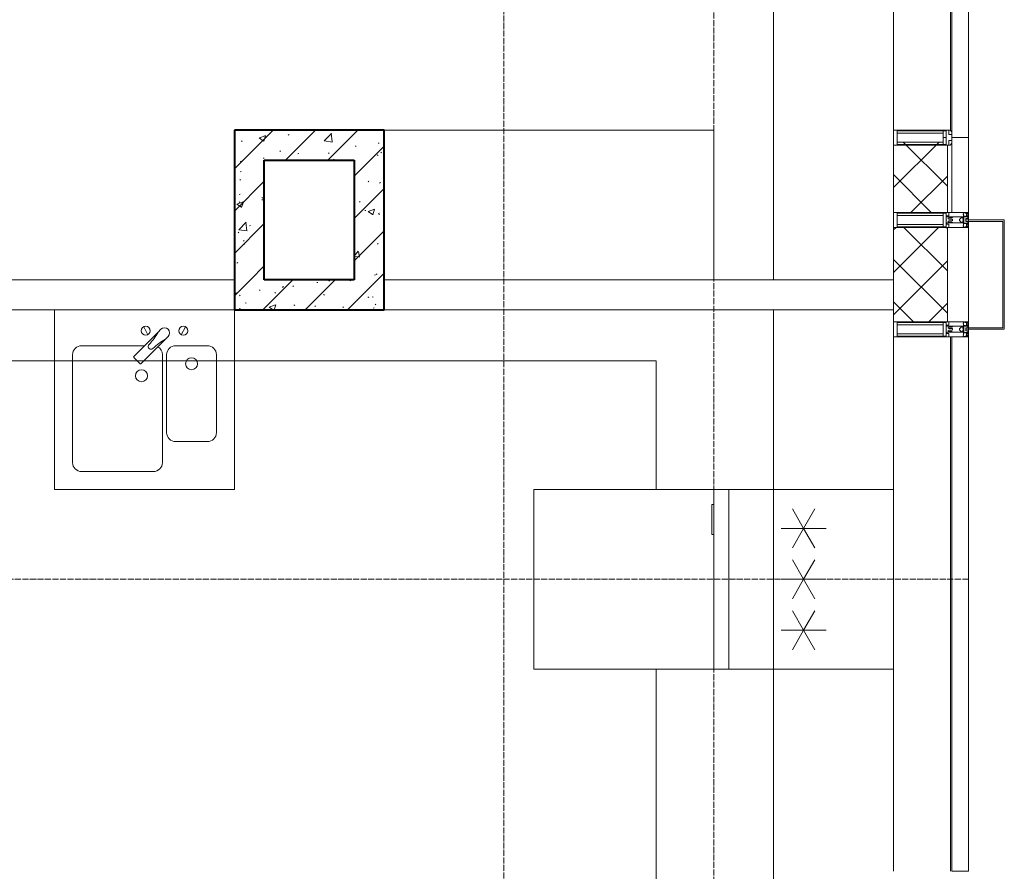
# Model space of a CAD drawing. Header units: millimetres. Extents: x 5617 to 106797, y 7718 to 221433.
# Tile 37 of 50: x 70035 to 73322, y 62325 to 65169. Entities that reach past the tile are written whole.
import ezdxf

# ---------------------------------------------------------------- set-up
doc = ezdxf.new("R2010")
doc.units = ezdxf.units.MM
doc.linetypes.add('ADSK_Линия сетки', pattern=[25, 20, -2.5, 0, -2.5])
doc.linetypes.add('Линия сетки', pattern=[25, 20, -2.5, 0, -2.5])
for name, color, linetype, lineweight in [('Импосты витража', 7, 'Continuous', 18), ('Колонны', 7, 'Continuous', 18), ('Мебель', 7, 'Continuous', 18), ('Оси', 7, 'Continuous', 9), ('Панели витража', 7, 'Continuous', 18), ('Перекрытия', 7, 'Continuous', 18), ('Сантехнические приборы', 7, 'Continuous', 18), ('Стены', 7, 'Continuous', 18), ('Стены разрез', 7, 'Continuous', 40), ('Стены штриховка', 7, 'Continuous', 40), ('Форма', 7, 'Continuous', 18), ('Электрооборудование', 7, 'Continuous', 18), ('Элементы узлов', 7, 'Continuous', 18)]:
    doc.layers.add(name, color=color, linetype=linetype, lineweight=lineweight)
pattern_1 = [(50, (0, 0), (218.62117, -19.1268), [22.86, -251.46]), (355, (0, 0), (-42.29187, 229.2684), [18.288, -201.168]), (100.451, (18.22, -1.6), (176.33107, 210.13963), [19.428, -213.708]), (46.184, (0, 60.96), (325.29495, -50.45164), [34.29, -377.19]), (96.636, (27.1, 56.76), (284.883, 296.91266), [29.142, -320.562]), (351.184, (0, 60.96), (284.8858, 296.9107), [27.432, -301.752]), (21, (30.48, 45.72), (181.93753, -122.71832), [22.86, -251.46]), (326, (30.48, 45.72), (74.16223, 221.0262), [18.288, -201.168]), (71.451, (45.64, 35.5), (256.10035, 98.30526), [19.428, -213.708]), (37.5, (0, 0), (3.70639, 101.465895), [3.353, -195.377, 3.353, -200.863, -201.93]), (37.5, (0, 0), (3.70639, 101.465895), [-402.946, 3.353, -198.577]), (7.5, (0, 0), (80.18358, 120.21653), [3.353, -113.081, 3.353, -190.805, -76.962]), (7.5, (0, 0), (80.18358, 120.21653), [-310.591, 3.353, -73.609]), (327.5, (-67.97, 0), (162.708646, -6.87497), [3.353, -72.847, 3.353, -234.391, -315.468]), (327.5, (-67.97, 0), (162.708646, -6.87497), [-313.944, 3.353, -312.115]), (317.5, (-98.45, 0), (177.75468, 30.51183), [3.353, -95.707, 3.353, -154.534, -224.028]), (317.5, (-98.45, 0), (177.75468, 30.51183), [-256.946, 3.353, -220.675])]
pattern_2 = [(45, (0, 0), (-70.71068, 70.71068), [])]
pattern_3 = [(45, (0, 0), (-70.71068, 70.71068), []), (135, (0, 0), (-70.71068, -70.71068), [])]

# ---------------------------------------------------------------- blocks, each defined once
blk = doc.blocks.new('MR_Зона обслуживания - MR_Зона обслуживания-2637598-МКСС_K3_L22__72_750_')
at = {"layer": 'Мебель', "color": 254, "lineweight": 9, "true_color": 0xcccccc}
for p, q in [((300, 600), (-300, 600)), ((-300, 600), (-300, 0)), ((300, 0), (300, 600)), ((-300, 0), (300, 0))]:
    blk.add_line(p, q, dxfattribs=at)
blk = doc.blocks.new('MR_Мойка - Кухонная мойка-2637402-МКСС_K3_L22__72_750_')
at = {"layer": 'Сантехнические приборы', "color": 253, "true_color": 0xaaaaaa}
for p, q in [((-300, -50), (-300, 550)), ((-300, 550), (300, 550)), ((-300, -50), (-300, 550)), ((300, 550), (300, -50)), ((-30, 490), (210, 490)), ((-60, 100), (-60, 460)), ((240, 460), (240, 100)), ((-210, 390), (-104, 390)), ((-240, 100), (-240, 360)), ((-74, 360), (-74, 100)), ((-69.8, 48.2), (11.4, 129.4)), ((35.5, 105.4), (-45.7, 24.2)), ((15.7, 129.4), (35.5, 109.6)), ((-104, 70), (-210, 70)), ((210, 70), (0.1, 70)), ((-136.7, 6.7), (-122.6, 33.3)), ((-79, 39), (-69.8, 48.2)), ((2.7, 6.7), (-11.4, 33.3)), ((-45.7, 24.2), (-55, 14.9)), ((300, -50), (-300, -50))]:
    blk.add_line(p, q, dxfattribs=at)
for centre, radius, start, end in [((-30, 460), 30, 90, 180), ((210, 460), 30, 0, 90), ((-210, 360), 30, 90, 180), ((-104, 360), 30, 0, 90), ((10, 170), 20, 0, 180), ((10, 170), 20, 180, 0), ((-157, 130), 20, 0, 180), ((-210, 100), 30, 180, 270), ((-157, 130), 20, 180, 0), ((-104, 100), 30, 270, 0), ((-30, 100), 30, 180, 241.4489), ((13.5, 127.3), 3, 45, 135), ((13.5, 127.3), 3, 45, 135), ((33.3, 107.5), 3, 315, 45), ((33.3, 107.5), 3, 315, 45), ((210, 100), 30, 270, 0), ((-171.5, 230.2), 208.5, 299.1823, 313.4054), ((136.3, -77.5), 208.5, 136.5946, 150.8177), ((-21.7, 72.3), 9.19, 315, 135), ((-129.7, 20), 15, 0, 180), ((-67, 26.9), 17, 135, 315), ((-4.3, 20), 15, 0, 180), ((-129.7, 20), 15, 180, 0), ((-4.3, 20), 15, 180, 0)]:
    blk.add_arc(centre, radius, start, end, dxfattribs=at)
blk = doc.blocks.new('MR_Холодильник - Холодильник-2637597-МКСС_K3_L22__72_750_')
at = {"layer": 'Электрооборудование', "color": 253, "true_color": 0xaaaaaa}
for p, q in [((-300, 250), (-300, 300)), ((-300, 300), (300, 300)), ((150, 300), (150, 306.1)), ((150, 306.1), (250, 306.1)), ((250, 300), (150, 300)), ((250, 306.1), (250, 300)), ((300, 300), (300, 250)), ((300, 250), (-300, 250)), ((-300, -300), (-300, 250)), ((-300, 250), (300, 250)), ((300, 250), (300, -300)), ((-170, 75), (-170, 0)), ((0, 75), (0, 0)), ((170, 0), (170, 75)), ((-170, 0), (-235, 37.5)), ((-170, 0), (-105, 37.5)), ((0, 0), (-65, 37.5)), ((0, 0), (65, 37.5)), ((105, 37.5), (170, 0)), ((235, 37.5), (170, 0)), ((65, -37.5), (0, 0)), ((-235, -37.5), (-170, 0)), ((-105, -37.5), (-170, 0)), ((-170, 0), (-170, -75)), ((-65, -37.5), (0, 0)), ((0, 0), (0, -75)), ((170, 0), (105, -37.5)), ((170, 0), (235, -37.5)), ((170, -75), (170, 0)), ((300, -300), (-300, -300))]:
    blk.add_line(p, q, dxfattribs=at)
blk = doc.blocks.new('135_SLK_K3_AR_rvt-1-МКСС_K3_L22__72_750_')
at = {"layer": 'Стены разрез', "lineweight": 9, "true_color": 0xcccccc}
h = blk.add_hatch(dxfattribs=at)
h.set_pattern_fill('FP_1', color=254, style=0, pattern_type=2)
h.set_pattern_definition(pattern_1)
h.paths.add_polyline_path([(118250, 64700), (118350, 64700), (118350, 64800), (117850, 64800), (117850, 64700), (117950, 64700)])
h = blk.add_hatch(dxfattribs=at)
h.set_pattern_fill('FP_2', color=254, style=0, pattern_type=2)
h.set_pattern_definition(pattern_2)
h.paths.add_polyline_path([(118250, 64700), (118350, 64700), (118350, 64800), (117850, 64800), (117850, 64700), (117950, 64700)])
h = blk.add_hatch(dxfattribs=at)
h.set_pattern_fill('FP_1', color=254, style=0, pattern_type=2)
h.set_pattern_definition(pattern_1)
h.paths.add_polyline_path([(117950, 64300), (117950, 64700), (117850, 64700), (117850, 64300)])
h = blk.add_hatch(dxfattribs=at)
h.set_pattern_fill('FP_2', color=254, style=0, pattern_type=2)
h.set_pattern_definition(pattern_2)
h.paths.add_polyline_path([(117950, 64300), (117950, 64700), (117850, 64700), (117850, 64300)])
h = blk.add_hatch(dxfattribs=at)
h.set_pattern_fill('FP_1', color=254, style=0, pattern_type=2)
h.set_pattern_definition(pattern_1)
h.paths.add_polyline_path([(118350, 64300), (118350, 64700), (118250, 64700), (118250, 64300)])
h = blk.add_hatch(dxfattribs=at)
h.set_pattern_fill('FP_2', color=254, style=0, pattern_type=2)
h.set_pattern_definition(pattern_2)
h.paths.add_polyline_path([(118350, 64300), (118350, 64700), (118250, 64700), (118250, 64300)])
h = blk.add_hatch(dxfattribs=at)
h.set_pattern_fill('FP_1', color=254, style=0, pattern_type=2)
h.set_pattern_definition(pattern_1)
h.paths.add_polyline_path([(118350, 64200), (118350, 64300), (117850, 64300), (117850, 64200), (118060.3, 64200)])
h = blk.add_hatch(dxfattribs=at)
h.set_pattern_fill('FP_2', color=254, style=0, pattern_type=2)
h.set_pattern_definition(pattern_2)
h.paths.add_polyline_path([(118350, 64200), (118350, 64300), (117850, 64300), (117850, 64200), (118060.3, 64200)])
at = {"layer": 'Перекрытия', "color": 254, "true_color": 0xcccccc}
for p, q in [((119650, 64300), (119650, 68000)), ((118350, 64800), (119450, 64800)), ((119450, 64800), (119450, 64300)), ((119650, 60500), (119650, 64200))]:
    blk.add_line(p, q, dxfattribs=at)
at = {"layer": 'Стены', "color": 254, "true_color": 0xcccccc}
for p, q in [((115250, 64300), (117850, 64300)), ((118350, 64300), (120049.6, 64300)), ((120049.6, 64300), (120049.6, 64200)), ((117850, 64200), (115150, 64200)), ((120049.6, 64200), (118350, 64200)), ((120050, 62999.6), (119258.3, 62999.6)), ((119450, 63000.4), (120050, 63000.4)), ((120050, 63000.4), (119650, 63000.4)), ((119650, 62999.6), (120050, 62999.6)), ((120050, 63000.4), (120050, 62999.6))]:
    blk.add_line(p, q, dxfattribs=at)
at = {"layer": 'Стены разрез', "color": 254, "true_color": 0xcccccc}
for p, q in [((118350, 64800), (117850, 64800)), ((117850, 64800), (117850, 64700)), ((118350, 64700), (118350, 64800)), ((117850, 64700), (117850, 64300)), ((117950, 64700), (118250, 64700)), ((117950, 64300), (117950, 64700)), ((118250, 64700), (118250, 64300)), ((118350, 64300), (118350, 64700)), ((117850, 64300), (117850, 64200)), ((118250, 64300), (117950, 64300)), ((118350, 64200), (118350, 64300)), ((117850, 64200), (118350, 64200))]:
    blk.add_line(p, q, dxfattribs=at)
at = {"layer": 'Мебель', "color": 254, "lineweight": 18, "true_color": 0xe5e5e5, "rotation": 89.99999999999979}
blk.add_blockref('MR_Зона обслуживания - MR_Зона обслуживания-2637598-МКСС_K3_L22__72_750_', (119450, 63300), dxfattribs=at)
at = {"layer": 'Сантехнические приборы', "color": 253, "lineweight": 18, "true_color": 0xaaaaaa, "rotation": 180}
blk.add_blockref('MR_Мойка - Кухонная мойка-2637402-МКСС_K3_L22__72_750_', (117550, 64150), dxfattribs=at)
at = {"layer": 'Электрооборудование', "color": 253, "lineweight": 18, "true_color": 0xaaaaaa, "rotation": 89.99999999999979}
blk.add_blockref('MR_Холодильник - Холодильник-2637597-МКСС_K3_L22__72_750_', (119750, 63300), dxfattribs=at)
blk = doc.blocks.new('Rectangular Mullion - 50Wx250H-3927046-МКСС_K3_L22__72_750_')
at = {"layer": 'Элементы узлов', "color": 254, "lineweight": 5, "true_color": 0xcccccc}
for p, q in [((0, 250), (-25, 250)), ((-25, 250), (-25, 237.3)), ((-25, 65.2), (-25, 250)), ((-25, 250), (0, 250)), ((-23, 237.3), (0, 237.3)), ((-23, 237.3), (0, 237.3)), ((-23, 237.3), (-23, 73.6)), ((0, 237.3), (-14.9, 237.3)), ((-14.9, 237.3), (-14.9, 84)), ((-14.9, 84), (-14.9, 237.3)), ((25, 250), (0, 250)), ((25, 250), (0, 250)), ((14.9, 237.3), (0, 237.3)), ((0, 237.3), (23, 237.3)), ((23, 237.3), (0, 237.3)), ((14.9, 84), (14.9, 237.3)), ((14.9, 84), (14.9, 237.3)), ((23, 237.3), (23, 73.6)), ((25, 237.3), (25, 250)), ((25, 65.2), (25, 250)), ((-25, 73.6), (-25, 65.2)), ((0, 84), (-23, 84)), ((-23, 84), (-23, 73.6)), ((0, 84), (-23, 84)), ((-23, 73.6), (0, 73.6)), ((0, 73.6), (-23, 73.6)), ((-0.5, 73.6), (-23, 73.6)), ((-14.9, 84), (0, 84)), ((0, 84), (14.9, 84)), ((23, 84), (0, 84)), ((0, 84), (0, 73.6)), ((0, 84), (23, 84)), ((0, 73.6), (0, 84)), ((0, 73.6), (23, 73.6)), ((23, 73.6), (0, 73.6)), ((0.5, 73.6), (23, 73.6)), ((23, 73.6), (23, 84)), ((25, 65.2), (25, 73.6)), ((-25, 65.2), (-25, 60.2)), ((-10, 65.2), (-25, 65.2)), ((-25, 65.2), (-25, 60.2)), ((-25, 65.2), (-10, 65.2)), ((-10, 65.2), (-25, 65.2)), ((-10, 55), (-14, 55)), ((-14, 55), (-10, 55)), ((-10, 55), (-10, 65.2)), ((-10, 65.2), (-10, 55)), ((-10, 55), (-10, 65.2)), ((-10, 55), (0, 55)), ((0, 55), (-10, 55)), ((0, 55), (10, 55)), ((0, 55), (10, 55)), ((10, 65.2), (10, 55)), ((25, 65.2), (10, 65.2)), ((10, 55), (10, 65.2)), ((10, 65.2), (25, 65.2)), ((10, 65.2), (25, 65.2)), ((10, 55), (10, 65.2)), ((10, 55), (14, 55)), ((10, 55), (14, 55)), ((25, 65.2), (25, 60.2)), ((25, 60.2), (25, 65.2))]:
    blk.add_line(p, q, dxfattribs=at)
for centre, start, end in [((-14, 69.1), 218.9723, 270), ((-14, 69.1), 218.9723, 270), ((-14, 69.1), 218.9723, 270), ((14, 69.1), 270, 321.0277), ((14, 69.1), 270, 321.0277), ((14, 69.1), 270, 321.0277)]:
    blk.add_arc(centre, 14.1, start, end, dxfattribs=at)
blk = doc.blocks.new('Rectangular Mullion - R_InvisibleFrame_50Wx250H-4642184-МКСС_K3_L22__72_750_')
at = {"layer": 'Импосты витража', "color": 254, "lineweight": 5, "true_color": 0xcccccc}
for p, q in [((-25, 73.6), (-25, 237.3)), ((25, 237.3), (25, 73.6))]:
    blk.add_line(p, q, dxfattribs=at)
blk = doc.blocks.new('System Panel - A_PAN_Glass-6536981-МКСС_K3_L22__72_750_')
at = {"layer": 'Панели витража', "color": 254, "lineweight": 5, "true_color": 0xcccccc}
for p, q in [((767.5, 0), (-767.5, 0)), ((-767.5, 0), (-767.5, -55)), ((767.5, -55), (767.5, 0)), ((-767.5, -55), (753.5, -55))]:
    blk.add_line(p, q, dxfattribs=at)
blk = doc.blocks.new('Rectangular Mullion - R_InvisibleFrame_50Wx250H-6537003-МКСС_K3_L22__72_750_')
at = {"layer": 'Импосты витража', "color": 254, "lineweight": 5, "true_color": 0xcccccc}
for p, q in [((120050, 73600), (120050, 75110)), ((120240, 73600), (120240, 75110))]:
    blk.add_line(p, q, dxfattribs=at)
blk = doc.blocks.new('System Panel - A_PAN_Glass-6536980-МКСС_K3_L22__72_750_')
at = {"layer": 'Панели витража', "color": 254, "lineweight": 5, "true_color": 0xcccccc}
for p, q in [((892.5, 0), (-892.5, 0)), ((-892.5, 0), (-892.5, -55)), ((892.5, -55), (892.5, 0)), ((-892.5, -55), (892.5, -55))]:
    blk.add_line(p, q, dxfattribs=at)
blk = doc.blocks.new('Rectangular Mullion - R_InvisibleFrame_50Wx250H-6537000-МКСС_K3_L22__72_750_')
at = {"layer": 'Импосты витража', "color": 254, "lineweight": 5, "true_color": 0xcccccc}
for p, q in [((120050, 68925), (120050, 70710)), ((120240, 68925), (120240, 70710))]:
    blk.add_line(p, q, dxfattribs=at)
blk = doc.blocks.new('Rectangular Mullion - 50Wx250H-2623690-МКСС_K3_L22__72_750_')
at = {"layer": 'Элементы узлов', "color": 254, "lineweight": 5, "true_color": 0xcccccc}
for p, q in [((-25, 65.2), (-25, 250)), ((-25, 250), (0, 250)), ((-23, 237.3), (0, 237.3)), ((-23, 237.3), (-23, 73.6)), ((-14.9, 84), (-14.9, 237.3)), ((25, 250), (0, 250)), ((23, 237.3), (0, 237.3)), ((14.9, 84), (14.9, 237.3)), ((23, 237.3), (23, 73.6)), ((25, 65.2), (25, 250)), ((0, 84), (-23, 84)), ((-0.5, 73.6), (-23, 73.6)), ((-14, 71.3), (-14, 65.2)), ((-10, 71.3), (-14, 71.3)), ((-10, 53), (-10, 71.3)), ((-7, 65.2), (-5.9, 67.3)), ((-4.1, 67.3), (-5.9, 67.3)), ((-4.1, 67.3), (-2.9, 65.1)), ((0, 84), (23, 84)), ((0.5, 73.6), (23, 73.6)), ((4.1, 67.3), (2.9, 65.1)), ((4.1, 67.3), (5.9, 67.3)), ((7, 65.2), (5.9, 67.3)), ((10, 71.3), (14, 71.3)), ((10, 53), (10, 71.3)), ((14, 71.3), (14, 65.2)), ((-14, 65.2), (-25, 65.2)), ((-8.7, 53), (-10, 53)), ((-10, 53), (-10, 17)), ((-8.7, 53), (-7, 54.7)), ((-7, 65.2), (-7, 54.7)), ((-2.9, 65.1), (-2.9, 54.6)), ((-1.3, 53), (-2.9, 54.6)), ((0, 53), (-1.3, 53)), ((0, 53), (1.3, 53)), ((1.3, 53), (2.9, 54.6)), ((2.9, 65.1), (2.9, 54.6)), ((7, 65.2), (7, 54.7)), ((8.7, 53), (7, 54.7)), ((8.7, 53), (10, 53)), ((10, 53), (10, 17)), ((14, 65.2), (25, 65.2)), ((-23.8, 14.6), (-25, 14.2)), ((-25, 0), (-25, 14.2)), ((-22.3, 17), (-23.8, 17)), ((-23.8, 17), (-23.8, 14.6)), ((-22.5, 10.6), (-23.8, 14.6)), ((-22.5, 10.6), (-23.7, 9.9)), ((-23.7, 1.3), (-23.7, 9.9)), ((-23.7, 1.3), (-11.8, 1.3)), ((-23.2, 10.2), (-22.5, 8)), ((-22.5, 8), (-22.5, 4.5)), ((-21.3, 4.5), (-22.5, 4.5)), ((-22.3, 17), (-22.3, 16)), ((-22.3, 16), (-21.3, 16)), ((-19, 17.6), (-21.3, 16)), ((-21.3, 4.5), (-21.3, 6.5)), ((-21.3, 6.5), (-14.2, 6.5)), ((-18.4, 16.6), (-19, 17.6)), ((-7.4, 16.6), (-18.4, 16.6)), ((-14.2, 6.5), (-14.2, 4.5)), ((-13.2, 4.5), (-14.2, 4.5)), ((-13.2, 4.5), (-12.2, 7.2)), ((-12.7, 7.6), (-11.3, 11.4)), ((-12.7, 7.6), (-11.8, 6.9)), ((-12.2, 9), (-12.2, 14.8)), ((-12.2, 14.8), (0, 14.8)), ((-11.8, 1.3), (-11.8, 6.9)), ((-10.5, 11.2), (-11.3, 11.4)), ((-10.5, 1.5), (-10.5, 11.2)), ((-4.8, 1.5), (-10.5, 1.5)), ((-10, 17), (-7.5, 17)), ((-8.5, 23), (-1.5, 30)), ((-8.5, 18.5), (-8.5, 23)), ((-7.5, 18.5), (-8.5, 18.5)), ((-7.5, 17), (-7.5, 18.5)), ((-7.4, 18), (-7.4, 16.6)), ((-2.6, 18), (-7.4, 18)), ((0, 8), (-4.8, 8)), ((-4.8, 1.5), (-4.8, 8)), ((-2.6, 18), (-2.6, 16.8)), ((-2.6, 16.8), (0, 16.8)), ((-1.5, 30), (0, 30)), ((1.5, 30), (0, 30)), ((2.6, 16.8), (0, 16.8)), ((0, 14.8), (0, 16.8)), ((0, 14.8), (0, 16.8)), ((12.2, 14.8), (0, 14.8)), ((0, 0), (0, 8)), ((0, 8), (4.8, 8)), ((0, 0), (0, 8)), ((8.5, 23), (1.5, 30)), ((2.6, 18), (2.6, 16.8)), ((2.6, 18), (7.4, 18)), ((4.8, 1.5), (4.8, 8)), ((4.8, 1.5), (10.5, 1.5)), ((7.4, 18), (7.4, 16.6)), ((7.4, 16.6), (18.4, 16.6)), ((7.5, 18.5), (8.5, 18.5)), ((7.5, 17), (7.5, 18.5)), ((10, 17), (7.5, 17)), ((8.5, 18.5), (8.5, 23)), ((10.5, 11.2), (11.3, 11.4)), ((10.5, 1.5), (10.5, 11.2)), ((12.7, 7.6), (11.3, 11.4)), ((12.7, 7.6), (11.8, 6.9)), ((11.8, 1.3), (11.8, 6.9)), ((23.7, 1.3), (11.8, 1.3)), ((12.2, 9), (12.2, 14.8)), ((13.2, 4.5), (12.2, 7.2)), ((13.2, 4.5), (14.2, 4.5)), ((21.3, 6.5), (14.2, 6.5)), ((14.2, 6.5), (14.2, 4.5)), ((18.4, 16.6), (19, 17.6)), ((19, 17.6), (21.3, 16)), ((22.3, 16), (21.3, 16)), ((21.3, 4.5), (21.3, 6.5)), ((21.3, 4.5), (22.5, 4.5)), ((22.3, 17), (22.3, 16)), ((22.3, 17), (23.8, 17)), ((22.5, 10.6), (23.8, 14.6)), ((22.5, 10.6), (23.7, 9.9)), ((23.2, 10.2), (22.5, 8)), ((22.5, 8), (22.5, 4.5)), ((23.7, 1.3), (23.7, 9.9)), ((23.8, 17), (23.8, 14.6)), ((23.8, 14.6), (25, 14.2)), ((25, 0), (25, 14.2)), ((-25, 0), (0, 0)), ((25, 0), (0, 0))]:
    blk.add_line(p, q, dxfattribs=at)
for centre, start, end in [((-0.5, 73.1), 360, 90), ((0.5, 73.1), 90, 180)]:
    blk.add_arc(centre, 0.5, start, end, dxfattribs=at)
blk = doc.blocks.new('Rectangular Mullion - R_StandardFrame_50Wx250H-6500850-МКСС_K3_L22__72_750_')
at = {"layer": 'Импосты витража', "color": 254, "lineweight": 5, "true_color": 0xcccccc}
for p, q in [((-25, 0), (-25, 250)), ((-25, 250), (25, 250)), ((25, 250), (25, 0)), ((0, 0), (-25, 0)), ((25, 0), (5, 0))]:
    blk.add_line(p, q, dxfattribs=at)
blk = doc.blocks.new('Rectangular Mullion - R_StandardFrame_50Wx250H-V29-МКСС_K3_L22__72_750_')
at = {"layer": 'Импосты витража', "color": 254, "lineweight": 5, "true_color": 0xcccccc}
for p, q in [((-25, 0), (-25, 250)), ((-25, 250), (25, 250)), ((25, 250), (25, 0)), ((-5, 0), (-25, 0)), ((25, 0), (0, 0))]:
    blk.add_line(p, q, dxfattribs=at)
blk = doc.blocks.new('A_SLK_PAN_Type1 - Прямой тип панели-5877929-МКСС_K3_L22__72_750_')
at = {"layer": 'Колонны', "color": 254, "lineweight": 5, "true_color": 0xcccccc}
for p, q in [((-177.5, 0), (-182.5, 0)), ((-182.5, 0), (-182.5, -120)), ((-177.5, -115), (-177.5, 0)), ((157.5, 0), (-157.5, 0)), ((177.5, 0), (177.5, -115)), ((182.5, 0), (177.5, 0)), ((182.5, -120), (182.5, 0)), ((-182.5, -120), (182.5, -120)), ((177.5, -115), (-177.5, -115))]:
    blk.add_line(p, q, dxfattribs=at)
blk = doc.blocks.new('135_SLK_K3_AR_FCD_rvt-1-МКСС_K3_L22__72_750_')
at = {"layer": 'Стены разрез', "lineweight": 5, "true_color": 0xcccccc}
h = blk.add_hatch(dxfattribs=at)
h.set_pattern_fill('FP_5', color=254, style=0, pattern_type=2)
h.set_pattern_definition(pattern_3)
h.paths.add_polyline_path([(120230, 64525), (120230, 64750), (120226.4, 64750), (120226.4, 64752), (120216, 64752), (120216, 64760.1), (120062.7, 64760.1), (120062.7, 64750), (120050, 64750), (120050, 64525)])
h = blk.add_hatch(dxfattribs=at)
h.set_pattern_fill('FP_5', color=254, style=0, pattern_type=2)
h.set_pattern_definition(pattern_3)
h.paths.add_polyline_path([(120230, 64160), (120230, 64475), (120050, 64475), (120050, 64160)])
at = {"layer": 'Стены разрез', "color": 254, "lineweight": 9, "true_color": 0xcccccc}
for p, q in [((120050, 64750), (120050, 64525)), ((120300, 64775), (120245, 64775)), ((120300, 64525), (120300, 64775)), ((120050, 64525), (120300, 64525)), ((120050, 64475), (120050, 64160)), ((120230, 64475), (120050, 64475)), ((120230, 64160), (120230, 64475)), ((120050, 64160), (120230, 64160))]:
    blk.add_line(p, q, dxfattribs=at)
at = {"layer": 'Стены штриховка', "color": 254, "lineweight": 9, "true_color": 0xcccccc}
for p, q in [((120230, 64525), (120230, 64750)), ((120245, 64525), (120245, 64761))]:
    blk.add_line(p, q, dxfattribs=at)
at = {"layer": 'Форма', "color": 254, "lineweight": 9, "true_color": 0xcccccc}
for p, q in [((119258.3, 64030), (113200, 64030)), ((119258.3, 63600), (119258.3, 64030)), ((119258.3, 59730), (119258.3, 63000))]:
    blk.add_line(p, q, dxfattribs=at)
at = {"layer": 'Импосты витража', "color": 254, "lineweight": 5, "true_color": 0xcccccc}
for name, p in [('Rectangular Mullion - R_InvisibleFrame_50Wx250H-6537003-МКСС_K3_L22__72_750_', (0, -8800)), ('Rectangular Mullion - R_InvisibleFrame_50Wx250H-6537000-МКСС_K3_L22__72_750_', (0, -6600))]:
    blk.add_blockref(name, p, dxfattribs=at)
at = {"layer": 'Импосты витража', "color": 254, "lineweight": 5, "true_color": 0xcccccc, "extrusion": (0, 0, -1), "rotation": 270.0000000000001}
for name, p in [('Rectangular Mullion - 50Wx250H-3927046-МКСС_K3_L22__72_750_', (-120300, 64775)), ('Rectangular Mullion - R_InvisibleFrame_50Wx250H-4642184-МКСС_K3_L22__72_750_', (-120300, 64775)), ('Rectangular Mullion - 50Wx250H-2623690-МКСС_K3_L22__72_750_', (-120300, 64500)), ('Rectangular Mullion - R_StandardFrame_50Wx250H-6500850-МКСС_K3_L22__72_750_', (-120300, 64500)), ('Rectangular Mullion - 50Wx250H-2623690-МКСС_K3_L22__72_750_', (-120300, 64135)), ('Rectangular Mullion - R_StandardFrame_50Wx250H-V29-МКСС_K3_L22__72_750_', (-120300, 64135))]:
    blk.add_blockref(name, p, dxfattribs=at)
at = {"layer": 'Колонны', "color": 254, "lineweight": 5, "true_color": 0xcccccc, "rotation": 89.99999999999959}
blk.add_blockref('A_SLK_PAN_Type1 - Прямой тип панели-5877929-МКСС_K3_L22__72_750_', (120300, 64317.5), dxfattribs=at)
at = {"layer": 'Панели витража', "color": 254, "lineweight": 5, "true_color": 0xcccccc, "rotation": 269.9999999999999}
for name, p in [('System Panel - A_PAN_Glass-6536981-МКСС_K3_L22__72_750_', (120300, 65542.5)), ('System Panel - A_PAN_Glass-6536980-МКСС_K3_L22__72_750_', (120300, 63217.5))]:
    blk.add_blockref(name, p, dxfattribs=at)

msp = doc.modelspace()

# ---------------------------------------------------------------- linework, layer by layer
at = {"layer": 'Оси', "linetype": 'Линия сетки'}
for p, q in [((71651.8, 57883.5), (71651.8, 77580)), ((72351.8, 56613.5), (72351.8, 77580))]:
    msp.add_line(p, q, dxfattribs=at)
at = {"layer": 'Оси', "linetype": 'ADSK_Линия сетки'}
msp.add_line((73201.8, 63300), (25651, 63300), dxfattribs=at)

# ---------------------------------------------------------------- block references
at = {"lineweight": 5}
for name in ['135_SLK_K3_AR_FCD_rvt-1-МКСС_K3_L22__72_750_', '135_SLK_K3_AR_rvt-1-МКСС_K3_L22__72_750_']:
    msp.add_blockref(name, (-47098.2, 0), dxfattribs=at)

doc.saveas('drawing.dxf')
